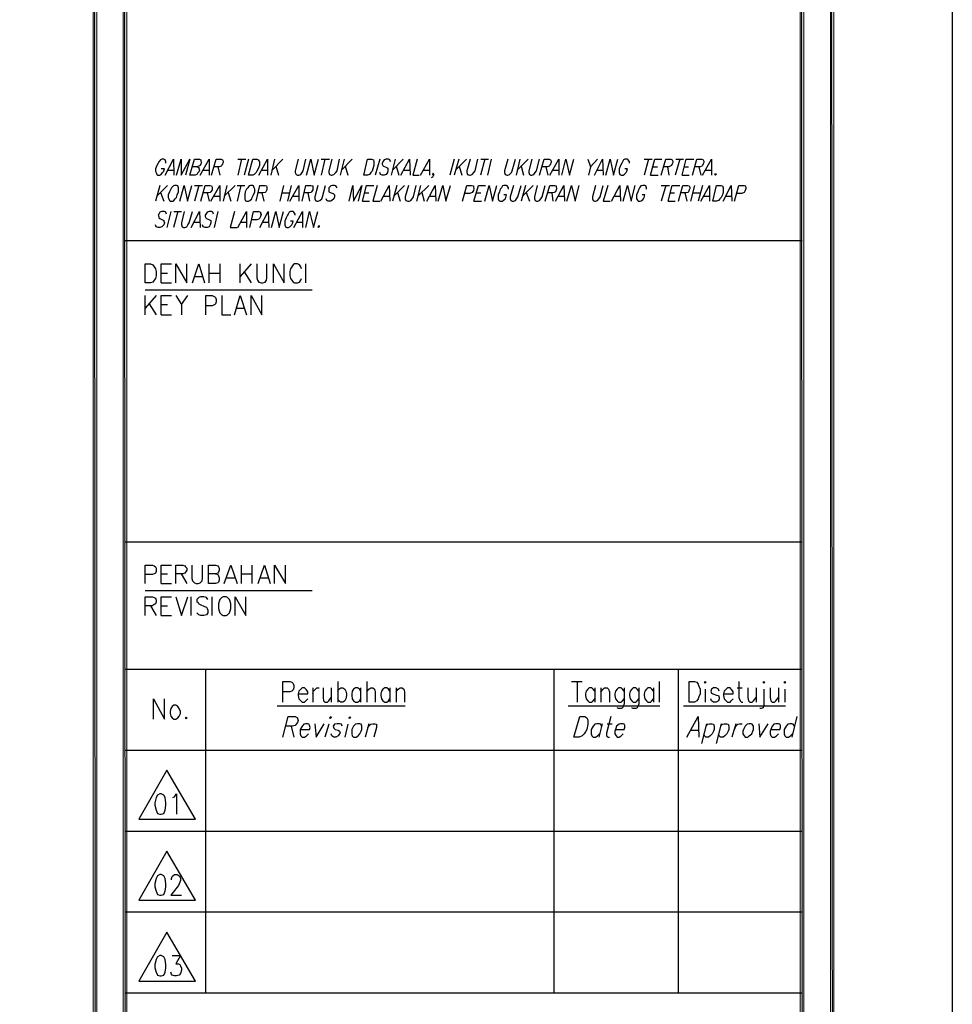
# Model space of a CAD drawing. Header units: millimetres. Extents: x 0 to 420, y 0 to 297.
# Tile 86 of 88: x 358 to 420, y 132 to 197. Entities that reach past the tile are written whole.
import ezdxf

# ---------------------------------------------------------------- set-up
doc = ezdxf.new("R2010")
doc.units = ezdxf.units.MM
doc.layers.add('FILL_000000', color=7, linetype='Continuous')
doc.layers.add('LINE_000000', color=7, linetype='Continuous')

msp = doc.modelspace()

# ---------------------------------------------------------------- hatches: boundary and pattern name
at = {"layer": 'FILL_000000'}
h = msp.add_hatch(color=7, dxfattribs=at)
h.dxf.hatch_style = 1
h.paths.add_polyline_path([(412.284, 7.874), (412.073, 288.84), (412.284, 289.052), (412.284, 7.874)])
h = msp.add_hatch(color=7, dxfattribs=at)
h.dxf.hatch_style = 1
h.paths.add_polyline_path([(412.073, 8.086), (412.284, 7.874), (412.073, 288.84), (412.073, 8.086)])
h = msp.add_hatch(color=7, dxfattribs=at)
h.dxf.hatch_style = 1
h.paths.add_polyline_path([(363.305, 286.935), (363.051, 286.935), (363.305, 9.991), (363.305, 286.935)])
h = msp.add_hatch(color=7, dxfattribs=at)
h.dxf.hatch_style = 1
h.paths.add_polyline_path([(363.051, 286.935), (363.305, 9.991), (363.051, 9.991), (363.051, 286.935)])
h = msp.add_hatch(color=7, dxfattribs=at)
h.dxf.hatch_style = 1
h.paths.add_polyline_path([(365.294, 286.935), (365.04, 286.935), (365.294, 9.991), (365.294, 286.935)])
h = msp.add_hatch(color=7, dxfattribs=at)
h.dxf.hatch_style = 1
h.paths.add_polyline_path([(365.04, 286.935), (365.294, 9.991), (365.04, 9.991), (365.04, 286.935)])
h = msp.add_hatch(color=7, dxfattribs=at)
h.dxf.hatch_style = 1
h.paths.add_polyline_path([(410.295, 9.864), (410.041, 286.808), (410.295, 287.062), (410.295, 9.864)])
h = msp.add_hatch(color=7, dxfattribs=at)
h.dxf.hatch_style = 1
h.paths.add_polyline_path([(410.041, 10.118), (410.295, 9.864), (410.041, 286.808), (410.041, 10.118)])

# ---------------------------------------------------------------- linework, layer by layer
at = {"layer": 'LINE_000000', "lineweight": 25}
for p, q in [((372.914, 188.172), (372.66, 187.113)), ((372.66, 188.172), (373.211, 188.172)), ((373.38, 188.172), (373.084, 187.113)), ((375.116, 188.172), (374.862, 187.113)), ((375.666, 188.172), (374.946, 187.452)), ((378.46, 188.172), (378.206, 187.113)), ((378.206, 188.172), (378.756, 188.172)), ((379.73, 188.172), (379.476, 187.113)), ((380.28, 188.172), (379.561, 187.452)), ((382.101, 188.172), (381.804, 187.113)), ((383.117, 188.172), (382.863, 187.113)), ((383.667, 188.172), (382.947, 187.452)), ((387.054, 188.172), (386.757, 187.113)), ((387.35, 188.172), (387.054, 187.113)), ((387.858, 188.172), (387.138, 187.452)), ((389.086, 188.172), (388.789, 187.113)), ((388.832, 188.172), (389.34, 188.172)), ((389.509, 188.172), (389.255, 187.113)), ((391.414, 188.172), (391.16, 187.113)), ((391.964, 188.172), (391.245, 187.452)), ((396.579, 188.172), (396.113, 187.664)), ((399.965, 188.172), (399.669, 187.113)), ((399.669, 188.172), (400.219, 188.172)), ((402.04, 188.172), (401.743, 187.113)), ((401.786, 188.172), (402.294, 188.172)), ((368.004, 187.452), (368.385, 187.452)), ((370.374, 187.452), (370.755, 187.452)), ((371.348, 187.664), (371.475, 187.113)), ((374.269, 187.452), (374.65, 187.452)), ((375.2, 187.706), (375.37, 187.113)), ((379.815, 187.706), (379.984, 187.113)), ((383.201, 187.706), (383.371, 187.113)), ((383.709, 187.452), (384.09, 187.452)), ((385.022, 187.452), (385.403, 187.452)), ((387.392, 187.706), (387.562, 187.113)), ((391.499, 187.706), (391.668, 187.113)), ((393.15, 187.664), (393.277, 187.113)), ((393.615, 187.452), (393.996, 187.452)), ((396.579, 187.452), (396.917, 187.452)), ((400.262, 187.664), (400.558, 187.664)), ((401.235, 187.664), (401.32, 187.113)), ((402.336, 187.664), (402.632, 187.664)), ((403.31, 187.664), (403.437, 187.113)), ((403.775, 187.452), (404.156, 187.452)), ((400.092, 187.113), (400.6, 187.113)), ((402.209, 187.113), (402.675, 187.113)), ((367.496, 186.436), (367.199, 185.378)), ((368.004, 186.436), (367.284, 185.716)), ((367.538, 185.97), (367.75, 185.378)), ((370.078, 186.436), (369.782, 185.378)), ((369.782, 186.436), (370.332, 186.436)), ((370.628, 185.928), (370.755, 185.378)), ((371.941, 186.436), (371.687, 185.378)), ((372.491, 186.436), (371.771, 185.716)), ((372.025, 185.97), (372.195, 185.378)), ((372.872, 186.436), (372.618, 185.378)), ((372.618, 186.436), (373.126, 186.436)), ((374.269, 185.928), (374.396, 185.378)), ((375.708, 186.436), (375.454, 185.378)), ((375.581, 185.928), (376.089, 185.928)), ((376.216, 186.436), (375.962, 185.378)), ((377.317, 185.928), (377.444, 185.378)), ((381.085, 185.928), (381.381, 185.928)), ((383.244, 186.436), (382.947, 185.378)), ((383.752, 186.436), (383.032, 185.716)), ((383.286, 185.97), (383.455, 185.378)), ((384.81, 186.436), (384.556, 185.378)), ((385.36, 186.436), (384.641, 185.716)), ((384.895, 185.97), (385.064, 185.378)), ((388.535, 185.928), (388.832, 185.928)), ((391.795, 186.436), (391.499, 185.378)), ((392.303, 186.436), (391.583, 185.716)), ((391.837, 185.97), (392.049, 185.378)), ((393.531, 185.928), (393.615, 185.378)), ((401.108, 186.436), (400.812, 185.378)), ((400.812, 186.436), (401.362, 186.436)), ((401.405, 185.928), (401.701, 185.928)), ((402.378, 185.928), (402.505, 185.378)), ((403.013, 186.436), (402.759, 185.378)), ((402.886, 185.928), (403.394, 185.928)), ((403.564, 186.436), (403.267, 185.378)), ((371.094, 185.716), (371.475, 185.716)), ((376.343, 185.716), (376.724, 185.716)), ((380.958, 185.378), (381.423, 185.378)), ((382.355, 185.716), (382.736, 185.716)), ((385.445, 185.716), (385.784, 185.716)), ((388.366, 185.378), (388.874, 185.378)), ((393.996, 185.716), (394.335, 185.716)), ((397.722, 185.716), (398.06, 185.716)), ((401.278, 185.378), (401.743, 185.378)), ((403.648, 185.716), (404.029, 185.716)), ((405.13, 185.716), (405.469, 185.716)), ((368.215, 184.7), (367.961, 183.642)), ((368.681, 184.7), (368.385, 183.642)), ((368.427, 184.7), (368.935, 184.7)), ((371.348, 184.7), (371.094, 183.642)), ((369.739, 183.981), (370.12, 183.981)), ((372.872, 183.981), (373.253, 183.981)), ((374.354, 183.981), (374.692, 183.981)), ((376.597, 183.981), (376.978, 183.981)), ((410.168, 182.753), (365.167, 182.753)), ((367.58, 180.594), (368.004, 180.594)), ((370.755, 179.959), (370.755, 181.229)), ((370.755, 180.594), (371.475, 180.594)), ((371.475, 181.229), (371.475, 179.959)), ((372.83, 179.959), (372.83, 181.229)), ((373.549, 181.229), (372.83, 180.382)), ((373.084, 180.679), (373.549, 179.959)), ((377.19, 179.959), (377.19, 181.229)), ((367.58, 179.959), (368.258, 179.959)), ((369.824, 180.382), (370.332, 180.382)), ((366.522, 179.493), (377.613, 179.493)), ((366.522, 177.842), (366.522, 179.112)), ((367.242, 179.112), (366.522, 178.266)), ((366.776, 178.562), (367.242, 177.842)), ((367.58, 178.52), (368.004, 178.52)), ((368.935, 178.52), (368.935, 177.842)), ((372.618, 178.266), (373.084, 178.266)), ((367.58, 177.842), (368.258, 177.842)), ((410.168, 162.729), (365.167, 162.729)), ((372.914, 159.978), (372.914, 161.205)), ((373.592, 161.205), (373.592, 159.978)), ((367.58, 160.613), (368.004, 160.613)), ((368.893, 160.613), (369.274, 159.978)), ((371.941, 160.359), (372.449, 160.359)), ((372.914, 160.613), (373.592, 160.613)), ((374.184, 160.359), (374.692, 160.359)), ((367.58, 159.978), (368.258, 159.978)), ((366.522, 159.512), (377.613, 159.512)), ((369.57, 157.861), (369.57, 159.089)), ((370.967, 157.861), (370.967, 159.089)), ((366.861, 158.496), (367.242, 157.861)), ((367.58, 158.496), (368.004, 158.496)), ((367.58, 157.861), (368.258, 157.861)), ((410.168, 154.263), (365.167, 154.263)), ((370.544, 132.757), (370.544, 154.263)), ((393.7, 132.757), (393.7, 154.263)), ((401.955, 132.757), (401.955, 154.263)), ((379.307, 153.458), (379.307, 152.104)), ((381.254, 153.458), (381.254, 152.104)), ((394.843, 153.458), (395.563, 153.458)), ((395.224, 153.458), (395.224, 152.104)), ((400.685, 153.458), (400.685, 152.104)), ((377.656, 153.035), (377.656, 152.104)), ((378.883, 153.035), (378.883, 152.104)), ((380.831, 153.035), (380.831, 152.104)), ((382.778, 153.035), (382.778, 152.104)), ((383.201, 153.035), (383.201, 152.104)), ((396.409, 153.035), (396.409, 152.104)), ((396.79, 153.035), (396.79, 152.104)), ((400.304, 153.035), (400.304, 152.104)), ((403.733, 152.95), (403.733, 152.104)), ((405.85, 153.035), (406.188, 153.035)), ((407.12, 153.035), (407.12, 152.104)), ((408.601, 153.035), (408.601, 152.104)), ((409.025, 152.95), (409.025, 152.104)), ((375.285, 151.85), (383.794, 151.85)), ((394.631, 151.85), (400.727, 151.85)), ((402.294, 151.85), (409.067, 151.85)), ((376.216, 150.495), (376.386, 149.775)), ((378.714, 150.622), (378.46, 149.775)), ((379.984, 150.622), (379.772, 149.775)), ((381.381, 150.664), (381.127, 149.775)), ((396.875, 150.664), (396.663, 149.775)), ((397.214, 150.664), (397.552, 150.664)), ((403.818, 150.664), (403.479, 149.352)), ((404.791, 150.664), (404.453, 149.352)), ((405.765, 150.664), (405.511, 149.775)), ((409.829, 151.13), (409.49, 149.775)), ((402.802, 150.241), (403.31, 150.241)), ((410.168, 148.886), (365.167, 148.886)), ((410.168, 143.51), (365.167, 143.51)), ((410.168, 138.134), (365.167, 138.134)), ((410.168, 132.757), (365.167, 132.757))]:
    msp.add_line(p, q, dxfattribs=at)
for points in [[(0.212, 0), (0.212, 296.926), (420.158, 296.926), (420.158, 0), (0.212, 0)], [(373.38, 187.113), (373.676, 188.172), (373.93, 188.172), (374.015, 188.129), (374.1, 188.002), (374.1, 187.918), (374.1, 187.748), (374.015, 187.537), (373.93, 187.367), (373.888, 187.283), (373.761, 187.156), (373.676, 187.113), (373.38, 187.113)], [(381.042, 187.113), (381.296, 188.172), (381.55, 188.172), (381.677, 188.129), (381.72, 188.002), (381.72, 187.918), (381.72, 187.748), (381.635, 187.537), (381.593, 187.367), (381.508, 187.283), (381.423, 187.156), (381.296, 187.113), (381.042, 187.113)], [(404.41, 187.24), (404.453, 187.156), (404.41, 187.113), (404.368, 187.156), (404.41, 187.24)], [(368.469, 186.436), (368.385, 186.394), (368.258, 186.267), (368.215, 186.182), (368.131, 186.013), (368.046, 185.801), (368.046, 185.632), (368.088, 185.547), (368.131, 185.42), (368.173, 185.378), (368.342, 185.378), (368.427, 185.42), (368.512, 185.547), (368.596, 185.632), (368.639, 185.801), (368.723, 186.013), (368.723, 186.182), (368.723, 186.267), (368.681, 186.394), (368.596, 186.436), (368.469, 186.436)], [(373.507, 186.436), (373.422, 186.394), (373.338, 186.267), (373.253, 186.182), (373.168, 186.013), (373.126, 185.801), (373.126, 185.632), (373.126, 185.547), (373.168, 185.42), (373.253, 185.378), (373.38, 185.378), (373.465, 185.42), (373.592, 185.547), (373.634, 185.632), (373.719, 185.801), (373.803, 186.013), (373.803, 186.182), (373.761, 186.267), (373.719, 186.394), (373.676, 186.436), (373.507, 186.436)], [(404.241, 185.378), (404.495, 186.436), (404.791, 186.436), (404.876, 186.394), (404.918, 186.267), (404.918, 186.182), (404.918, 186.013), (404.876, 185.801), (404.791, 185.632), (404.707, 185.547), (404.622, 185.42), (404.495, 185.378), (404.241, 185.378)], [(378.079, 183.769), (378.079, 183.684), (378.037, 183.642), (377.994, 183.684), (378.079, 183.769)], [(366.522, 179.959), (366.522, 181.229), (366.861, 181.229), (367.03, 181.144), (367.115, 181.017), (367.199, 180.89), (367.242, 180.721), (367.242, 180.425), (367.199, 180.255), (367.115, 180.128), (367.03, 180.001), (366.861, 179.959), (366.522, 179.959)], [(371.687, 159.089), (371.602, 159.046), (371.475, 158.919), (371.433, 158.792), (371.39, 158.623), (371.39, 158.327), (371.433, 158.157), (371.475, 158.03), (371.602, 157.903), (371.687, 157.861), (371.898, 157.861), (371.983, 157.903), (372.11, 158.03), (372.152, 158.157), (372.195, 158.327), (372.195, 158.623), (372.152, 158.792), (372.11, 158.919), (371.983, 159.046), (371.898, 159.089), (371.687, 159.089)], [(402.675, 152.104), (402.675, 153.458), (403.013, 153.458), (403.183, 153.416), (403.267, 153.289), (403.31, 153.162), (403.394, 152.95), (403.394, 152.654), (403.31, 152.442), (403.267, 152.315), (403.183, 152.188), (403.013, 152.104), (402.675, 152.104)], [(403.691, 153.416), (403.733, 153.458), (403.775, 153.416), (403.733, 153.331), (403.691, 153.416)], [(407.585, 153.416), (407.628, 153.458), (407.67, 153.416), (407.628, 153.331), (407.585, 153.416)], [(408.982, 153.416), (409.025, 153.458), (409.067, 153.416), (409.025, 153.331), (408.982, 153.416)], [(368.427, 151.892), (368.3, 151.807), (368.215, 151.68), (368.173, 151.469), (368.173, 151.342), (368.215, 151.172), (368.3, 151.045), (368.427, 150.961), (368.554, 150.961), (368.681, 151.045), (368.766, 151.172), (368.85, 151.342), (368.85, 151.469), (368.766, 151.68), (368.681, 151.807), (368.554, 151.892), (368.427, 151.892)], [(369.231, 151.088), (369.274, 151.045), (369.231, 150.961), (369.189, 151.045), (369.231, 151.088)], [(378.756, 151.045), (378.841, 151.13), (378.883, 151.045), (378.799, 151.003), (378.756, 151.045)], [(380.069, 151.045), (380.111, 151.13), (380.153, 151.045), (380.069, 151.003), (380.069, 151.045)], [(380.619, 150.664), (380.492, 150.622), (380.365, 150.495), (380.238, 150.283), (380.238, 150.156), (380.238, 149.987), (380.28, 149.86), (380.365, 149.775), (380.534, 149.775), (380.661, 149.86), (380.788, 149.987), (380.873, 150.156), (380.915, 150.283), (380.915, 150.495), (380.873, 150.622), (380.788, 150.664), (380.619, 150.664)], [(395.012, 149.775), (395.393, 151.13), (395.732, 151.13), (395.859, 151.045), (395.944, 150.918), (395.944, 150.791), (395.944, 150.622), (395.859, 150.283), (395.774, 150.114), (395.69, 149.987), (395.563, 149.86), (395.351, 149.775), (395.012, 149.775)], [(406.654, 150.664), (406.527, 150.622), (406.4, 150.495), (406.273, 150.283), (406.231, 150.156), (406.231, 149.987), (406.315, 149.86), (406.4, 149.775), (406.569, 149.775), (406.654, 149.86), (406.823, 149.987), (406.908, 150.156), (406.95, 150.283), (406.95, 150.495), (406.866, 150.622), (406.781, 150.664), (406.654, 150.664)], [(367.961, 147.574), (366.099, 144.314), (369.866, 144.314), (367.961, 147.574)], [(367.496, 146.008), (367.326, 145.923), (367.242, 145.754), (367.157, 145.415), (367.157, 145.246), (367.242, 144.907), (367.326, 144.695), (367.496, 144.653), (367.58, 144.653), (367.75, 144.695), (367.834, 144.907), (367.877, 145.246), (367.877, 145.415), (367.834, 145.754), (367.75, 145.923), (367.58, 146.008), (367.496, 146.008)], [(367.961, 142.198), (366.099, 138.938), (369.866, 138.938), (367.961, 142.198)], [(367.496, 140.631), (367.326, 140.547), (367.242, 140.377), (367.157, 140.039), (367.157, 139.827), (367.242, 139.531), (367.326, 139.319), (367.496, 139.277), (367.58, 139.277), (367.75, 139.319), (367.834, 139.531), (367.877, 139.827), (367.877, 140.039), (367.834, 140.377), (367.75, 140.547), (367.58, 140.631), (367.496, 140.631)], [(367.961, 136.821), (366.099, 133.562), (369.866, 133.562), (367.961, 136.821)], [(367.496, 135.255), (367.326, 135.17), (367.242, 135.001), (367.157, 134.662), (367.157, 134.451), (367.242, 134.154), (367.326, 133.943), (367.496, 133.9), (367.58, 133.9), (367.75, 133.943), (367.834, 134.154), (367.877, 134.451), (367.877, 134.662), (367.834, 135.001), (367.75, 135.17), (367.58, 135.255), (367.496, 135.255)]]:
    msp.add_lwpolyline(points, close=True, dxfattribs=at)
at = {"layer": 'LINE_000000', "lineweight": 0}
for points in [[(412.284, 7.874), (412.073, 288.84), (412.284, 289.052), (412.284, 7.874)], [(412.073, 8.086), (412.284, 7.874), (412.073, 288.84), (412.073, 8.086)], [(363.305, 286.935), (363.051, 286.935), (363.305, 9.991), (363.305, 286.935)], [(363.051, 286.935), (363.305, 9.991), (363.051, 9.991), (363.051, 286.935)], [(365.294, 286.935), (365.04, 286.935), (365.294, 9.991), (365.294, 286.935)], [(365.04, 286.935), (365.294, 9.991), (365.04, 9.991), (365.04, 286.935)], [(410.295, 9.864), (410.041, 286.808), (410.295, 287.062), (410.295, 9.864)], [(410.041, 10.118), (410.295, 9.864), (410.041, 286.808), (410.041, 10.118)]]:
    msp.add_lwpolyline(points, close=True, dxfattribs=at)
at = {"layer": 'LINE_000000', "lineweight": 25}
for points in [[(367.877, 187.918), (367.877, 188.002), (367.834, 188.129), (367.75, 188.172), (367.623, 188.172), (367.538, 188.129), (367.411, 188.002), (367.369, 187.918), (367.284, 187.748), (367.199, 187.537), (367.199, 187.367), (367.242, 187.283), (367.284, 187.156), (367.326, 187.113), (367.496, 187.113), (367.58, 187.156), (367.665, 187.283), (367.75, 187.367), (367.792, 187.537), (367.58, 187.537)], [(367.834, 187.113), (368.385, 188.172), (368.427, 187.113)], [(368.596, 187.113), (368.893, 188.172), (368.893, 187.113), (369.485, 188.172), (369.189, 187.113)], [(369.951, 187.664), (370.078, 187.621), (370.078, 187.579), (370.12, 187.452), (370.078, 187.325), (369.993, 187.24), (369.951, 187.156), (369.824, 187.113), (369.485, 187.113), (369.782, 188.172), (370.12, 188.172), (370.205, 188.129), (370.205, 188.045), (370.247, 187.96), (370.205, 187.875), (370.163, 187.748), (370.078, 187.706), (369.951, 187.664), (369.655, 187.664)], [(370.163, 187.113), (370.755, 188.172), (370.755, 187.113)], [(370.925, 187.113), (371.221, 188.172), (371.56, 188.172), (371.644, 188.129), (371.687, 188.045), (371.687, 187.96), (371.644, 187.875), (371.602, 187.748), (371.56, 187.706), (371.433, 187.664), (371.094, 187.664)], [(374.057, 187.113), (374.65, 188.172), (374.65, 187.113)], [(376.682, 188.172), (376.47, 187.41), (376.47, 187.283), (376.555, 187.156), (376.64, 187.113), (376.724, 187.113), (376.851, 187.156), (376.936, 187.283), (377.021, 187.41), (377.19, 188.172)], [(377.232, 187.113), (377.529, 188.172), (377.74, 187.113), (378.037, 188.172)], [(378.926, 188.172), (378.714, 187.41), (378.714, 187.283), (378.756, 187.156), (378.883, 187.113), (378.926, 187.113), (379.053, 187.156), (379.18, 187.283), (379.264, 187.41), (379.434, 188.172)], [(382.82, 188.002), (382.778, 188.129), (382.693, 188.172), (382.524, 188.172), (382.397, 188.129), (382.312, 188.002), (382.27, 187.918), (382.27, 187.833), (382.312, 187.748), (382.355, 187.706), (382.566, 187.621), (382.651, 187.579), (382.651, 187.537), (382.651, 187.41), (382.609, 187.283), (382.524, 187.156), (382.397, 187.113), (382.27, 187.113), (382.143, 187.156), (382.101, 187.283)], [(383.498, 187.113), (384.09, 188.172), (384.133, 187.113)], [(384.598, 188.172), (384.302, 187.113), (384.725, 187.113)], [(384.81, 187.113), (385.403, 188.172), (385.403, 187.113)], [(388.112, 188.172), (387.9, 187.41), (387.9, 187.283), (387.943, 187.156), (388.07, 187.113), (388.112, 187.113), (388.239, 187.156), (388.366, 187.283), (388.451, 187.41), (388.62, 188.172)], [(390.61, 188.172), (390.398, 187.41), (390.398, 187.283), (390.44, 187.156), (390.567, 187.113), (390.61, 187.113), (390.737, 187.156), (390.864, 187.283), (390.906, 187.41), (391.118, 188.172)], [(392.218, 188.172), (392.007, 187.41), (392.007, 187.283), (392.049, 187.156), (392.134, 187.113), (392.218, 187.113), (392.345, 187.156), (392.43, 187.283), (392.515, 187.41), (392.726, 188.172)], [(392.726, 187.113), (393.023, 188.172), (393.361, 188.172), (393.446, 188.129), (393.488, 188.045), (393.488, 187.96), (393.446, 187.875), (393.404, 187.748), (393.361, 187.706), (393.234, 187.664), (392.896, 187.664)], [(393.404, 187.113), (393.996, 188.172), (393.996, 187.113)], [(394.208, 187.113), (394.462, 188.172), (394.716, 187.113), (395.012, 188.172)], [(395.944, 188.172), (396.113, 187.664), (395.986, 187.113)], [(396.367, 187.113), (396.917, 188.172), (396.96, 187.113)], [(397.129, 187.113), (397.425, 188.172), (397.637, 187.113), (397.933, 188.172)], [(398.695, 187.918), (398.695, 188.002), (398.611, 188.129), (398.568, 188.172), (398.399, 188.172), (398.314, 188.129), (398.23, 188.002), (398.187, 187.918), (398.103, 187.748), (398.018, 187.537), (398.018, 187.367), (398.018, 187.283), (398.06, 187.156), (398.145, 187.113), (398.272, 187.113), (398.357, 187.156), (398.484, 187.283), (398.526, 187.367), (398.568, 187.537), (398.399, 187.537)], [(400.092, 187.113), (400.389, 188.172), (400.854, 188.172)], [(400.812, 187.113), (401.108, 188.172), (401.447, 188.172), (401.532, 188.129), (401.574, 188.045), (401.574, 187.96), (401.532, 187.875), (401.489, 187.748), (401.405, 187.706), (401.32, 187.664), (400.981, 187.664)], [(402.209, 187.113), (402.463, 188.172), (402.971, 188.172)], [(402.886, 187.113), (403.183, 188.172), (403.521, 188.172), (403.606, 188.129), (403.648, 188.045), (403.648, 187.96), (403.606, 187.875), (403.564, 187.748), (403.521, 187.706), (403.394, 187.664), (403.056, 187.664)], [(403.564, 187.113), (404.156, 188.172), (404.156, 187.113)], [(385.699, 187.156), (385.657, 187.24), (385.614, 187.156), (385.657, 187.113), (385.699, 187.156), (385.657, 187.071), (385.614, 186.986), (385.53, 186.944)], [(368.808, 185.378), (369.104, 186.436), (369.316, 185.378), (369.612, 186.436)], [(370.205, 185.378), (370.501, 186.436), (370.84, 186.436), (370.925, 186.394), (370.967, 186.309), (370.967, 186.224), (370.967, 186.14), (370.882, 186.013), (370.84, 185.97), (370.713, 185.928), (370.374, 185.928)], [(370.882, 185.378), (371.475, 186.436), (371.475, 185.378)], [(373.888, 185.378), (374.142, 186.436), (374.481, 186.436), (374.565, 186.394), (374.608, 186.309), (374.608, 186.224), (374.608, 186.14), (374.523, 186.013), (374.481, 185.97), (374.354, 185.928), (374.015, 185.928)], [(376.132, 185.378), (376.724, 186.436), (376.724, 185.378)], [(376.936, 185.378), (377.19, 186.436), (377.529, 186.436), (377.656, 186.394), (377.656, 186.309), (377.656, 186.224), (377.656, 186.14), (377.571, 186.013), (377.529, 185.97), (377.402, 185.928), (377.063, 185.928)], [(377.994, 186.436), (377.783, 185.674), (377.783, 185.547), (377.825, 185.42), (377.91, 185.378), (377.994, 185.378), (378.121, 185.42), (378.248, 185.547), (378.291, 185.674), (378.502, 186.436)], [(379.264, 186.267), (379.18, 186.394), (379.095, 186.436), (378.968, 186.436), (378.841, 186.394), (378.714, 186.267), (378.714, 186.182), (378.714, 186.097), (378.714, 186.013), (378.799, 185.97), (379.01, 185.886), (379.053, 185.843), (379.095, 185.801), (379.095, 185.674), (379.053, 185.547), (378.926, 185.42), (378.841, 185.378), (378.672, 185.378), (378.587, 185.42), (378.545, 185.547)], [(380.069, 185.378), (380.323, 186.436), (380.365, 185.378), (380.915, 186.436), (380.661, 185.378)], [(380.958, 185.378), (381.212, 186.436), (381.72, 186.436)], [(381.931, 186.436), (381.635, 185.378), (382.101, 185.378)], [(382.185, 185.378), (382.736, 186.436), (382.778, 185.378)], [(384.006, 186.436), (383.794, 185.674), (383.794, 185.547), (383.836, 185.42), (383.963, 185.378), (384.048, 185.378), (384.175, 185.42), (384.26, 185.547), (384.344, 185.674), (384.514, 186.436)], [(385.233, 185.378), (385.784, 186.436), (385.826, 185.378)], [(385.995, 185.378), (386.292, 186.436), (386.503, 185.378), (386.8, 186.436)], [(387.604, 185.378), (387.9, 186.436), (388.197, 186.436), (388.324, 186.394), (388.324, 186.309), (388.366, 186.224), (388.324, 186.097), (388.239, 185.97), (388.197, 185.928), (388.07, 185.886), (387.731, 185.886)], [(388.366, 185.378), (388.662, 186.436), (389.128, 186.436)], [(389.086, 185.378), (389.382, 186.436), (389.594, 185.378), (389.89, 186.436)], [(390.652, 186.182), (390.652, 186.267), (390.567, 186.394), (390.525, 186.436), (390.356, 186.436), (390.271, 186.394), (390.186, 186.267), (390.102, 186.182), (390.059, 186.013), (389.975, 185.801), (389.975, 185.632), (389.975, 185.547), (390.017, 185.42), (390.102, 185.378), (390.229, 185.378), (390.313, 185.42), (390.44, 185.547), (390.483, 185.632), (390.525, 185.801), (390.356, 185.801)], [(390.991, 186.436), (390.779, 185.674), (390.779, 185.547), (390.821, 185.42), (390.906, 185.378), (390.991, 185.378), (391.118, 185.42), (391.202, 185.547), (391.287, 185.674), (391.499, 186.436)], [(392.557, 186.436), (392.388, 185.674), (392.388, 185.547), (392.43, 185.42), (392.515, 185.378), (392.599, 185.378), (392.726, 185.42), (392.811, 185.547), (392.896, 185.674), (393.107, 186.436)], [(393.107, 185.378), (393.404, 186.436), (393.742, 186.436), (393.827, 186.394), (393.827, 186.309), (393.869, 186.224), (393.827, 186.14), (393.785, 186.013), (393.7, 185.97), (393.573, 185.928), (393.234, 185.928)], [(393.785, 185.378), (394.335, 186.436), (394.377, 185.378)], [(394.547, 185.378), (394.843, 186.436), (395.097, 185.378), (395.351, 186.436)], [(396.452, 186.436), (396.24, 185.674), (396.24, 185.547), (396.282, 185.42), (396.367, 185.378), (396.452, 185.378), (396.579, 185.42), (396.663, 185.547), (396.748, 185.674), (396.96, 186.436)], [(397.256, 186.436), (396.96, 185.378), (397.425, 185.378)], [(397.51, 185.378), (398.06, 186.436), (398.103, 185.378)], [(398.272, 185.378), (398.568, 186.436), (398.822, 185.378), (399.076, 186.436)], [(399.838, 186.182), (399.838, 186.267), (399.796, 186.394), (399.711, 186.436), (399.584, 186.436), (399.457, 186.394), (399.373, 186.267), (399.33, 186.182), (399.246, 186.013), (399.161, 185.801), (399.161, 185.632), (399.161, 185.547), (399.246, 185.42), (399.288, 185.378), (399.415, 185.378), (399.542, 185.42), (399.627, 185.547), (399.669, 185.632), (399.711, 185.801), (399.542, 185.801)], [(401.278, 185.378), (401.532, 186.436), (402.04, 186.436)], [(401.955, 185.378), (402.251, 186.436), (402.59, 186.436), (402.675, 186.394), (402.717, 186.309), (402.717, 186.224), (402.675, 186.14), (402.632, 186.013), (402.59, 185.97), (402.463, 185.928), (402.124, 185.928)], [(403.437, 185.378), (404.029, 186.436), (404.029, 185.378)], [(404.918, 185.378), (405.469, 186.436), (405.511, 185.378)], [(405.68, 185.378), (405.977, 186.436), (406.315, 186.436), (406.4, 186.394), (406.442, 186.309), (406.442, 186.224), (406.4, 186.097), (406.315, 185.97), (406.273, 185.928), (406.146, 185.886), (405.807, 185.886)], [(367.919, 184.531), (367.877, 184.658), (367.792, 184.7), (367.623, 184.7), (367.496, 184.658), (367.411, 184.531), (367.369, 184.446), (367.411, 184.362), (367.411, 184.277), (367.496, 184.235), (367.665, 184.15), (367.75, 184.108), (367.75, 184.065), (367.792, 183.938), (367.75, 183.811), (367.623, 183.684), (367.496, 183.642), (367.369, 183.642), (367.242, 183.684), (367.199, 183.811)], [(369.104, 184.7), (368.935, 183.938), (368.935, 183.811), (368.977, 183.684), (369.062, 183.642), (369.147, 183.642), (369.274, 183.684), (369.358, 183.811), (369.443, 183.938), (369.655, 184.7)], [(369.57, 183.642), (370.12, 184.7), (370.163, 183.642)], [(371.052, 184.531), (371.009, 184.658), (370.925, 184.7), (370.755, 184.7), (370.628, 184.658), (370.544, 184.531), (370.501, 184.446), (370.501, 184.362), (370.544, 184.277), (370.586, 184.235), (370.798, 184.15), (370.882, 184.108), (370.882, 184.065), (370.882, 183.938), (370.84, 183.811), (370.755, 183.684), (370.628, 183.642), (370.501, 183.642), (370.374, 183.684), (370.332, 183.811)], [(372.449, 184.7), (372.152, 183.642), (372.618, 183.642)], [(372.66, 183.642), (373.253, 184.7), (373.253, 183.642)], [(373.465, 183.642), (373.719, 184.7), (374.057, 184.7), (374.184, 184.658), (374.184, 184.573), (374.227, 184.489), (374.184, 184.362), (374.1, 184.235), (374.057, 184.192), (373.93, 184.15), (373.592, 184.15)], [(374.142, 183.642), (374.692, 184.7), (374.735, 183.642)], [(374.904, 183.642), (375.2, 184.7), (375.412, 183.642), (375.708, 184.7)], [(376.47, 184.446), (376.47, 184.531), (376.386, 184.658), (376.343, 184.7), (376.174, 184.7), (376.089, 184.658), (376.005, 184.531), (375.962, 184.446), (375.878, 184.277), (375.793, 184.065), (375.793, 183.896), (375.793, 183.811), (375.835, 183.684), (375.92, 183.642), (376.047, 183.642), (376.132, 183.684), (376.259, 183.811), (376.301, 183.896), (376.343, 184.065), (376.174, 184.065)], [(376.386, 183.642), (376.978, 184.7), (376.978, 183.642)], [(377.19, 183.642), (377.444, 184.7), (377.698, 183.642), (377.994, 184.7)], [(367.58, 179.959), (367.58, 181.229), (368.258, 181.229)], [(368.554, 179.959), (368.554, 181.229), (369.274, 179.959), (369.274, 181.229)], [(369.655, 179.959), (370.078, 181.229), (370.459, 179.959)], [(373.93, 181.229), (373.93, 180.298), (373.973, 180.128), (374.057, 180.001), (374.227, 179.959), (374.311, 179.959), (374.481, 180.001), (374.565, 180.128), (374.608, 180.298), (374.608, 181.229)], [(375.031, 179.959), (375.031, 181.229), (375.751, 179.959), (375.751, 181.229)], [(376.894, 180.89), (376.851, 181.017), (376.767, 181.144), (376.64, 181.229), (376.428, 181.229), (376.343, 181.144), (376.259, 181.017), (376.174, 180.89), (376.132, 180.721), (376.132, 180.425), (376.174, 180.255), (376.259, 180.128), (376.343, 180.001), (376.428, 179.959), (376.64, 179.959), (376.767, 180.001), (376.851, 180.128), (376.894, 180.255)], [(367.58, 177.842), (367.58, 179.112), (368.258, 179.112)], [(368.554, 179.112), (368.935, 178.52), (369.358, 179.112)], [(370.544, 177.842), (370.544, 179.112), (370.967, 179.112), (371.136, 179.028), (371.179, 178.985), (371.221, 178.858), (371.221, 178.689), (371.179, 178.562), (371.136, 178.52), (370.967, 178.435), (370.544, 178.435)], [(371.602, 179.112), (371.602, 177.842), (372.195, 177.842)], [(372.449, 177.842), (372.83, 179.112), (373.253, 177.842)], [(373.549, 177.842), (373.549, 179.112), (374.269, 177.842), (374.269, 179.112)], [(366.522, 159.978), (366.522, 161.205), (366.988, 161.205), (367.115, 161.163), (367.199, 161.078), (367.242, 160.994), (367.242, 160.782), (367.199, 160.655), (367.115, 160.613), (366.988, 160.57), (366.522, 160.57)], [(367.58, 159.978), (367.58, 161.205), (368.258, 161.205)], [(368.554, 159.978), (368.554, 161.205), (369.02, 161.205), (369.147, 161.163), (369.189, 161.078), (369.274, 160.994), (369.274, 160.867), (369.189, 160.74), (369.147, 160.655), (369.02, 160.613), (368.554, 160.613)], [(369.612, 161.205), (369.612, 160.316), (369.655, 160.147), (369.782, 160.02), (369.909, 159.978), (370.036, 159.978), (370.163, 160.02), (370.29, 160.147), (370.332, 160.316), (370.332, 161.205)], [(371.179, 160.613), (371.348, 160.57), (371.39, 160.486), (371.433, 160.359), (371.433, 160.189), (371.39, 160.062), (371.348, 160.02), (371.179, 159.978), (370.713, 159.978), (370.713, 161.205), (371.179, 161.205), (371.348, 161.163), (371.39, 161.078), (371.433, 160.994), (371.433, 160.867), (371.39, 160.74), (371.348, 160.655), (371.179, 160.613), (370.713, 160.613)], [(371.771, 159.978), (372.195, 161.205), (372.618, 159.978)], [(374.015, 159.978), (374.438, 161.205), (374.819, 159.978)], [(375.116, 159.978), (375.116, 161.205), (375.835, 159.978), (375.835, 161.205)], [(366.522, 157.861), (366.522, 159.089), (366.988, 159.089), (367.115, 159.046), (367.199, 159.004), (367.242, 158.877), (367.242, 158.75), (367.199, 158.623), (367.115, 158.581), (366.988, 158.496), (366.522, 158.496)], [(367.58, 157.861), (367.58, 159.089), (368.258, 159.089)], [(368.554, 159.089), (368.935, 157.861), (369.358, 159.089)], [(370.671, 158.919), (370.586, 159.046), (370.417, 159.089), (370.205, 159.089), (370.078, 159.046), (369.951, 158.919), (369.951, 158.792), (370.036, 158.708), (370.078, 158.623), (370.163, 158.581), (370.459, 158.454), (370.586, 158.411), (370.628, 158.327), (370.671, 158.2), (370.671, 158.03), (370.586, 157.903), (370.417, 157.861), (370.205, 157.861), (370.078, 157.903), (369.951, 158.03)], [(372.491, 157.861), (372.491, 159.089), (373.211, 157.861), (373.211, 159.089)], [(375.666, 152.104), (375.666, 153.458), (376.132, 153.458), (376.259, 153.416), (376.343, 153.331), (376.386, 153.204), (376.386, 153.035), (376.343, 152.908), (376.259, 152.823), (376.132, 152.781), (375.666, 152.781)], [(405.977, 153.458), (405.977, 152.4), (406.061, 152.188), (406.146, 152.104), (406.231, 152.104)], [(376.682, 152.654), (377.317, 152.654), (377.317, 152.781), (377.232, 152.908), (377.19, 152.95), (377.105, 153.035), (376.936, 153.035), (376.851, 152.95), (376.724, 152.823), (376.682, 152.654), (376.682, 152.527), (376.724, 152.315), (376.851, 152.188), (376.936, 152.104), (377.105, 152.104), (377.19, 152.188), (377.317, 152.315)], [(377.656, 152.654), (377.698, 152.823), (377.825, 152.95), (377.91, 153.035), (378.079, 153.035)], [(378.333, 153.035), (378.333, 152.4), (378.375, 152.188), (378.46, 152.104), (378.629, 152.104), (378.714, 152.188), (378.883, 152.4)], [(379.307, 152.823), (379.391, 152.95), (379.518, 153.035), (379.645, 153.035), (379.772, 152.95), (379.857, 152.823), (379.899, 152.654), (379.899, 152.527), (379.857, 152.315), (379.772, 152.188), (379.645, 152.104), (379.518, 152.104), (379.391, 152.188), (379.307, 152.315)], [(380.831, 152.823), (380.746, 152.95), (380.619, 153.035), (380.492, 153.035), (380.365, 152.95), (380.28, 152.823), (380.238, 152.654), (380.238, 152.527), (380.28, 152.315), (380.365, 152.188), (380.492, 152.104), (380.619, 152.104), (380.746, 152.188), (380.831, 152.315)], [(381.254, 152.781), (381.381, 152.95), (381.508, 153.035), (381.635, 153.035), (381.762, 152.95), (381.804, 152.781), (381.804, 152.104)], [(382.778, 152.823), (382.693, 152.95), (382.566, 153.035), (382.439, 153.035), (382.312, 152.95), (382.228, 152.823), (382.185, 152.654), (382.185, 152.527), (382.228, 152.315), (382.312, 152.188), (382.439, 152.104), (382.566, 152.104), (382.693, 152.188), (382.778, 152.315)], [(383.201, 152.781), (383.328, 152.95), (383.455, 153.035), (383.582, 153.035), (383.709, 152.95), (383.752, 152.781), (383.752, 152.104)], [(396.409, 152.823), (396.282, 152.95), (396.198, 153.035), (396.028, 153.035), (395.944, 152.95), (395.817, 152.823), (395.774, 152.654), (395.774, 152.527), (395.817, 152.315), (395.944, 152.188), (396.028, 152.104), (396.198, 152.104), (396.282, 152.188), (396.409, 152.315)], [(396.79, 152.781), (396.96, 152.95), (397.044, 153.035), (397.214, 153.035), (397.298, 152.95), (397.383, 152.781), (397.383, 152.104)], [(398.357, 152.823), (398.23, 152.95), (398.145, 153.035), (397.976, 153.035), (397.891, 152.95), (397.764, 152.823), (397.722, 152.654), (397.722, 152.527), (397.764, 152.315), (397.891, 152.188), (397.976, 152.104), (398.145, 152.104), (398.23, 152.188), (398.357, 152.315)], [(398.357, 153.035), (398.357, 151.977), (398.272, 151.807), (398.23, 151.723), (398.145, 151.68), (397.976, 151.68), (397.891, 151.723)], [(399.33, 152.823), (399.203, 152.95), (399.119, 153.035), (398.949, 153.035), (398.865, 152.95), (398.738, 152.823), (398.695, 152.654), (398.695, 152.527), (398.738, 152.315), (398.865, 152.188), (398.949, 152.104), (399.119, 152.104), (399.203, 152.188), (399.33, 152.315)], [(399.33, 153.035), (399.33, 151.977), (399.246, 151.807), (399.203, 151.723), (399.119, 151.68), (398.949, 151.68), (398.865, 151.723)], [(400.304, 152.823), (400.177, 152.95), (400.092, 153.035), (399.923, 153.035), (399.838, 152.95), (399.711, 152.823), (399.669, 152.654), (399.669, 152.527), (399.711, 152.315), (399.838, 152.188), (399.923, 152.104), (400.092, 152.104), (400.177, 152.188), (400.304, 152.315)], [(404.664, 152.823), (404.622, 152.95), (404.453, 153.035), (404.283, 153.035), (404.156, 152.95), (404.114, 152.823), (404.156, 152.696), (404.241, 152.654), (404.495, 152.569), (404.622, 152.527), (404.664, 152.4), (404.664, 152.315), (404.622, 152.188), (404.453, 152.104), (404.283, 152.104), (404.156, 152.188), (404.114, 152.315)], [(404.961, 152.654), (405.596, 152.654), (405.596, 152.781), (405.511, 152.908), (405.469, 152.95), (405.384, 153.035), (405.215, 153.035), (405.13, 152.95), (405.003, 152.823), (404.961, 152.654), (404.961, 152.527), (405.003, 152.315), (405.13, 152.188), (405.215, 152.104), (405.384, 152.104), (405.469, 152.188), (405.596, 152.315)], [(406.569, 153.035), (406.569, 152.4), (406.612, 152.188), (406.696, 152.104), (406.866, 152.104), (406.95, 152.188), (407.12, 152.4)], [(407.628, 152.95), (407.628, 151.934), (407.585, 151.723), (407.458, 151.68), (407.374, 151.68)], [(408.051, 153.035), (408.051, 152.4), (408.093, 152.188), (408.178, 152.104), (408.347, 152.104), (408.432, 152.188), (408.601, 152.4)], [(367.072, 150.961), (367.072, 152.315), (367.792, 150.961), (367.792, 152.315)], [(375.666, 149.775), (376.005, 151.13), (376.47, 151.13), (376.64, 151.045), (376.64, 151.003), (376.682, 150.876), (376.64, 150.749), (376.555, 150.622), (376.47, 150.537), (376.301, 150.495), (375.835, 150.495)], [(376.809, 150.283), (377.444, 150.283), (377.486, 150.41), (377.444, 150.537), (377.402, 150.622), (377.317, 150.664), (377.19, 150.664), (377.063, 150.622), (376.936, 150.495), (376.809, 150.283), (376.809, 150.156), (376.809, 149.987), (376.851, 149.86), (376.936, 149.775), (377.105, 149.775), (377.232, 149.86), (377.359, 149.987)], [(377.783, 150.664), (377.867, 149.775), (378.418, 150.664)], [(379.603, 150.495), (379.561, 150.622), (379.434, 150.664), (379.264, 150.664), (379.095, 150.622), (379.01, 150.495), (379.053, 150.368), (379.137, 150.283), (379.349, 150.241), (379.434, 150.156), (379.476, 150.029), (379.434, 149.987), (379.349, 149.86), (379.18, 149.775), (379.053, 149.775), (378.926, 149.86), (378.883, 149.987)], [(381.296, 150.41), (381.508, 150.622), (381.635, 150.664), (381.804, 150.664), (381.889, 150.622), (381.889, 150.41), (381.72, 149.775)], [(396.833, 150.495), (396.79, 150.622), (396.706, 150.664), (396.536, 150.664), (396.409, 150.622), (396.282, 150.495), (396.155, 150.283), (396.155, 150.156), (396.155, 149.987), (396.198, 149.86), (396.282, 149.775), (396.452, 149.775), (396.579, 149.86), (396.706, 149.987)], [(397.468, 151.13), (397.171, 150.029), (397.171, 149.86), (397.256, 149.775), (397.383, 149.775)], [(397.764, 150.283), (398.357, 150.283), (398.399, 150.41), (398.399, 150.537), (398.357, 150.622), (398.272, 150.664), (398.103, 150.664), (398.018, 150.622), (397.849, 150.495), (397.764, 150.283), (397.722, 150.156), (397.722, 149.987), (397.806, 149.86), (397.891, 149.775), (398.018, 149.775), (398.145, 149.86), (398.272, 149.987)], [(402.505, 149.775), (403.267, 151.13), (403.31, 149.775)], [(403.775, 150.495), (403.902, 150.622), (404.029, 150.664), (404.199, 150.664), (404.283, 150.622), (404.326, 150.495), (404.326, 150.283), (404.283, 150.156), (404.199, 149.987), (404.072, 149.86), (403.945, 149.775), (403.775, 149.775), (403.691, 149.86), (403.648, 149.987)], [(404.749, 150.495), (404.876, 150.622), (405.003, 150.664), (405.172, 150.664), (405.257, 150.622), (405.299, 150.495), (405.299, 150.283), (405.257, 150.156), (405.172, 149.987), (405.045, 149.86), (404.918, 149.775), (404.749, 149.775), (404.664, 149.86), (404.622, 149.987)], [(405.68, 150.283), (405.765, 150.495), (405.892, 150.622), (406.019, 150.664), (406.188, 150.664)], [(407.289, 150.664), (407.374, 149.775), (407.924, 150.664)], [(408.093, 150.283), (408.686, 150.283), (408.728, 150.41), (408.728, 150.537), (408.686, 150.622), (408.601, 150.664), (408.432, 150.664), (408.305, 150.622), (408.178, 150.495), (408.093, 150.283), (408.051, 150.156), (408.051, 149.987), (408.093, 149.86), (408.178, 149.775), (408.347, 149.775), (408.474, 149.86), (408.601, 149.987)], [(409.66, 150.495), (409.575, 150.622), (409.49, 150.664), (409.363, 150.664), (409.236, 150.622), (409.109, 150.495), (408.982, 150.283), (408.982, 150.156), (408.982, 149.987), (409.025, 149.86), (409.109, 149.775), (409.279, 149.775), (409.406, 149.86), (409.533, 149.987)], [(368.342, 145.754), (368.469, 145.796), (368.596, 146.008), (368.596, 144.653)], [(368.258, 140.293), (368.258, 140.377), (368.3, 140.504), (368.342, 140.547), (368.469, 140.631), (368.639, 140.631), (368.766, 140.547), (368.808, 140.504), (368.85, 140.377), (368.85, 140.25), (368.808, 140.123), (368.723, 139.912), (368.215, 139.277), (368.935, 139.277)], [(368.3, 135.255), (368.85, 135.255), (368.554, 134.705), (368.723, 134.705), (368.808, 134.662), (368.85, 134.578), (368.935, 134.408), (368.935, 134.281), (368.85, 134.07), (368.766, 133.943), (368.596, 133.9), (368.469, 133.9), (368.3, 133.943), (368.258, 134.027), (368.215, 134.154)]]:
    msp.add_lwpolyline(points, dxfattribs=at)

doc.saveas('drawing.dxf')
